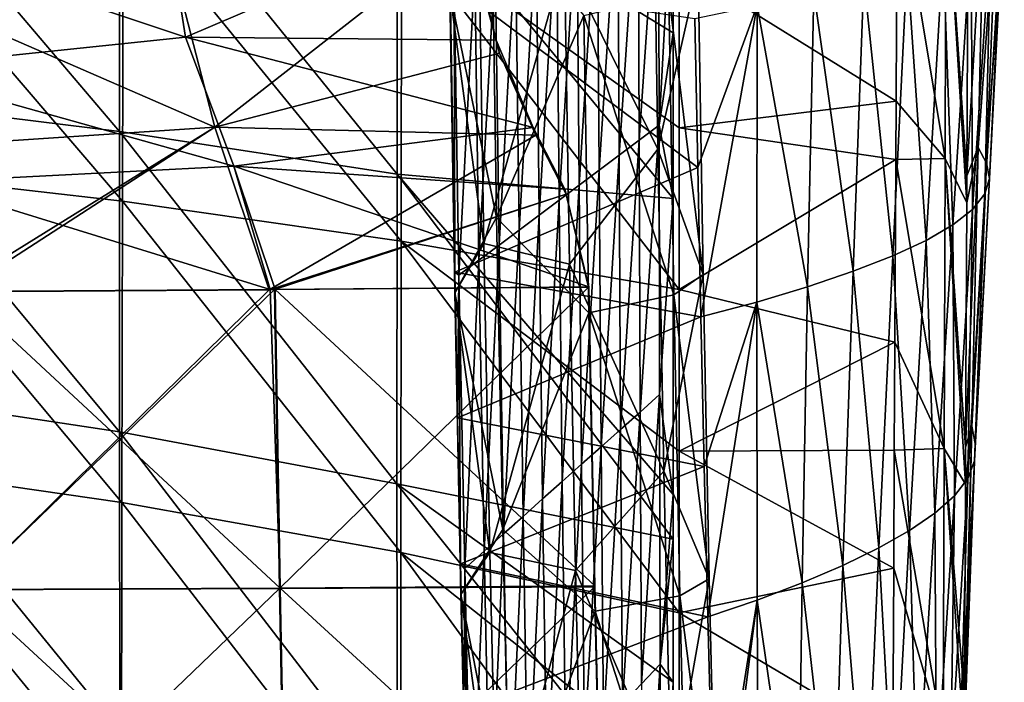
# Model space of a CAD drawing. Header units: millimetres. Extents: x -350 to 350, y 0 to 877.
# Tile 30 of 63: x 162 to 301, y 245 to 338. Entities that reach past the tile are written whole.
import ezdxf

# ---------------------------------------------------------------- set-up
doc = ezdxf.new("R2010")
doc.units = ezdxf.units.MM
doc.header["$LTSCALE"] = 41.718519
for name, color, linetype in [('12', 7, 'CONTINUOUS'), ('13', 7, 'CONTINUOUS'), ('17', 7, 'CONTINUOUS'), ('18', 7, 'CONTINUOUS'), ('26', 7, 'CONTINUOUS'), ('27', 7, 'CONTINUOUS'), ('31', 7, 'CONTINUOUS'), ('33', 7, 'CONTINUOUS'), ('35', 7, 'CONTINUOUS'), ('36', 7, 'CONTINUOUS'), ('4', 7, 'CONTINUOUS'), ('5', 7, 'CONTINUOUS'), ('56', 7, 'CONTINUOUS'), ('8', 7, 'CONTINUOUS'), ('9', 7, 'CONTINUOUS')]:
    doc.layers.add(name, color=color, linetype=linetype)

msp = doc.modelspace()

# ---------------------------------------------------------------- linework, layer by layer
at = {"layer": '12', "linetype": 'Continuous'}
for points in [[(185.72, 335.27, -467.45), (140.83, 350.24, -468.9), (182.15, 357.81, -463.36), (185.72, 335.27, -467.45)], [(185.72, 335.27, -467.45), (182.15, 357.81, -463.36), (225.04, 352.13, -459.41), (185.72, 335.27, -467.45)], [(229.3, 334.84, -463.89), (185.72, 335.27, -467.45), (225.04, 352.13, -459.41), (229.3, 334.84, -463.89)], [(143.57, 330.85, -471.3), (140.83, 350.24, -468.9), (185.72, 335.27, -467.45), (143.57, 330.85, -471.3)], [(192.49, 317.14, -470.59), (143.57, 330.85, -471.3), (185.72, 335.27, -467.45), (192.49, 317.14, -470.59)], [(192.49, 317.14, -470.59), (185.72, 335.27, -467.45), (234.51, 322.56, -466.79), (192.49, 317.14, -470.59)], [(234.51, 322.56, -466.79), (185.72, 335.27, -467.45), (229.3, 334.84, -463.89), (234.51, 322.56, -466.79)], [(148.79, 314.88, -473.21), (143.57, 330.85, -471.3), (192.49, 317.14, -470.59), (148.79, 314.88, -473.21)], [(238.95, 313.92, -467.91), (192.49, 317.14, -470.59), (234.51, 322.56, -466.79), (238.95, 313.92, -467.91)], [(197.58, 299.83, -471.29), (148.79, 314.88, -473.21), (192.49, 317.14, -470.59), (197.58, 299.83, -471.29)], [(197.58, 299.83, -471.29), (192.49, 317.14, -470.59), (198.29, 299.83, -471.24), (197.58, 299.83, -471.29)], [(198.29, 299.83, -471.24), (192.49, 317.14, -470.59), (242.34, 300.2, -468.26), (198.29, 299.83, -471.24)], [(242.34, 300.2, -468.26), (192.49, 317.14, -470.59), (238.95, 313.92, -467.91), (242.34, 300.2, -468.26)], [(154.15, 299.54, -473.63), (148.79, 314.88, -473.21), (197.58, 299.83, -471.29), (154.15, 299.54, -473.63)]]:
    msp.add_3dface(points, dxfattribs=at)
at = {"layer": '13', "linetype": 'Continuous'}
for points in [[(198.29, 299.83, -471.24), (242.34, 300.2, -468.26), (243.18, 258.23, -470.4), (198.29, 299.83, -471.24)], [(154.15, 299.54, -473.63), (197.58, 299.83, -471.29), (198.99, 257.9, -473.24), (154.15, 299.54, -473.63)], [(154.15, 299.54, -473.63), (198.99, 257.9, -473.24), (154.7, 257.7, -475.49), (154.15, 299.54, -473.63)], [(197.58, 299.83, -471.29), (198.29, 299.83, -471.24), (198.99, 257.9, -473.24), (197.58, 299.83, -471.29)], [(198.29, 299.83, -471.24), (243.18, 258.23, -470.4), (198.99, 257.9, -473.24), (198.29, 299.83, -471.24)], [(198.99, 257.9, -473.24), (199.78, 216.12, -476.92), (154.7, 257.7, -475.49), (198.99, 257.9, -473.24)], [(154.7, 257.7, -475.49), (199.78, 216.12, -476.92), (155.32, 216, -478.93), (154.7, 257.7, -475.49)], [(243.18, 258.23, -470.4), (244.16, 216.46, -474.35), (198.99, 257.9, -473.24), (243.18, 258.23, -470.4)], [(198.99, 257.9, -473.24), (244.16, 216.46, -474.35), (199.78, 216.12, -476.92), (198.99, 257.9, -473.24)]]:
    msp.add_3dface(points, dxfattribs=at)
at = {"layer": '17', "linetype": 'Continuous'}
for points in [[(225.21, 350.28, -458.85), (229.3, 334.84, -463.89), (225.04, 352.13, -459.41), (225.21, 350.28, -458.85)], [(225.21, 350.28, -458.85), (229.77, 333, -463.34), (229.3, 334.84, -463.89), (225.21, 350.28, -458.85)], [(229.77, 333, -463.34), (234.51, 322.56, -466.79), (229.3, 334.84, -463.89), (229.77, 333, -463.34)], [(229.77, 333, -463.34), (234.87, 321.5, -465.98), (234.51, 322.56, -466.79), (229.77, 333, -463.34)], [(234.87, 321.5, -465.98), (238.95, 313.92, -467.91), (234.51, 322.56, -466.79), (234.87, 321.5, -465.98)], [(234.87, 321.5, -465.98), (239.17, 313.2, -466.96), (238.95, 313.92, -467.91), (234.87, 321.5, -465.98)], [(239.17, 313.2, -466.96), (242.27, 300.17, -467.27), (238.95, 313.92, -467.91), (239.17, 313.2, -466.96)], [(242.27, 300.17, -467.27), (242.34, 300.2, -468.26), (238.95, 313.92, -467.91), (242.27, 300.17, -467.27)]]:
    msp.add_3dface(points, dxfattribs=at)
at = {"layer": '18', "linetype": 'Continuous'}
for points in [[(242.27, 300.17, -467.27), (243.12, 258.06, -469.41), (242.34, 300.2, -468.26), (242.27, 300.17, -467.27)], [(242.34, 300.2, -468.26), (243.12, 258.06, -469.41), (243.18, 258.23, -470.4), (242.34, 300.2, -468.26)], [(243.12, 258.06, -469.41), (244.16, 216.46, -474.35), (243.18, 258.23, -470.4), (243.12, 258.06, -469.41)], [(243.12, 258.06, -469.41), (244.1, 216.18, -473.38), (244.16, 216.46, -474.35), (243.12, 258.06, -469.41)]]:
    msp.add_3dface(points, dxfattribs=at)
at = {"layer": '26', "linetype": 'Continuous'}
for points in [[(176.86, 312.23, -5.47), (137.73, 357.91, -0.28), (137.65, 316.74, -7.46), (176.86, 312.23, -5.47)], [(176.94, 354.52, -0.21), (137.73, 357.91, -0.28), (176.86, 312.23, -5.47), (176.94, 354.52, -0.21)], [(215.99, 306.6, -2.99), (176.94, 354.52, -0.21), (176.86, 312.23, -5.47), (215.99, 306.6, -2.99)], [(216.04, 350.29, -0.12), (176.94, 354.52, -0.21), (215.99, 306.6, -2.99), (216.04, 350.29, -0.12)], [(255, 299.83), (216.04, 350.29, -0.12), (215.99, 306.6, -2.99), (255, 299.83)], [(255, 345.22), (216.04, 350.29, -0.12), (255, 322.53), (255, 345.22)], [(255, 322.53), (216.04, 350.29, -0.12), (255, 299.83), (255, 322.53)], [(176.79, 269.94, -10.73), (137.65, 316.74, -7.46), (137.57, 275.58, -14.63), (176.79, 269.94, -10.73)], [(176.86, 312.23, -5.47), (137.65, 316.74, -7.46), (176.79, 269.94, -10.73), (176.86, 312.23, -5.47)], [(215.94, 262.9, -5.86), (176.86, 312.23, -5.47), (176.79, 269.94, -10.73), (215.94, 262.9, -5.86)], [(215.99, 306.6, -2.99), (176.86, 312.23, -5.47), (215.94, 262.9, -5.86), (215.99, 306.6, -2.99)], [(255, 254.44), (215.99, 306.6, -2.99), (215.94, 262.9, -5.86), (255, 254.44)], [(255, 299.83), (215.99, 306.6, -2.99), (255, 277.14), (255, 299.83)], [(255, 277.14), (215.99, 306.6, -2.99), (255, 254.44), (255, 277.14)], [(176.72, 227.65, -16), (137.57, 275.58, -14.63), (137.5, 234.41, -21.81), (176.72, 227.65, -16)], [(176.79, 269.94, -10.73), (137.57, 275.58, -14.63), (176.72, 227.65, -16), (176.79, 269.94, -10.73)], [(215.89, 219.2, -8.73), (176.79, 269.94, -10.73), (176.72, 227.65, -16), (215.89, 219.2, -8.73)], [(215.94, 262.9, -5.86), (176.79, 269.94, -10.73), (215.89, 219.2, -8.73), (215.94, 262.9, -5.86)], [(255, 209.06), (215.94, 262.9, -5.86), (215.89, 219.2, -8.73), (255, 209.06)], [(255, 254.44), (215.94, 262.9, -5.86), (255, 231.75), (255, 254.44)], [(255, 231.75), (215.94, 262.9, -5.86), (255, 209.06), (255, 231.75)]]:
    msp.add_3dface(points, dxfattribs=at)
at = {"layer": '27', "linetype": 'Continuous'}
for points in [[(137.4, 326.82, -17.95), (137.43, 367.93, -10.76), (176.47, 322.01, -16.44), (137.4, 326.82, -17.95)], [(137.43, 367.93, -10.76), (176.5, 364.2, -11.14), (176.47, 322.01, -16.44), (137.43, 367.93, -10.76)], [(176.47, 322.01, -16.44), (176.5, 364.2, -11.14), (215.41, 316.02, -14.5), (176.47, 322.01, -16.44)], [(176.5, 364.2, -11.14), (215.42, 359.57, -11.57), (215.41, 316.02, -14.5), (176.5, 364.2, -11.14)], [(215.41, 316.02, -14.5), (215.42, 359.57, -11.57), (254.16, 312.6, -12.11), (215.41, 316.02, -14.5)], [(215.42, 359.57, -11.57), (254.14, 358.1, -12.03), (254.15, 335.89, -12.06), (215.42, 359.57, -11.57)], [(254.16, 312.6, -12.11), (215.42, 359.57, -11.57), (254.15, 335.89, -12.06), (254.16, 312.6, -12.11)], [(137.37, 285.74, -25.16), (137.4, 326.82, -17.95), (176.45, 279.85, -21.76), (137.37, 285.74, -25.16)], [(137.4, 326.82, -17.95), (176.47, 322.01, -16.44), (176.45, 279.85, -21.76), (137.4, 326.82, -17.95)], [(176.45, 279.85, -21.76), (176.47, 322.01, -16.44), (215.4, 272.53, -17.48), (176.45, 279.85, -21.76)], [(176.47, 322.01, -16.44), (215.41, 316.02, -14.5), (215.4, 272.53, -17.48), (176.47, 322.01, -16.44)], [(215.4, 272.53, -17.48), (215.41, 316.02, -14.5), (254.18, 264.76, -12.28), (215.4, 272.53, -17.48)], [(215.41, 316.02, -14.5), (254.16, 312.6, -12.11), (254.18, 271.05, -12.26), (215.41, 316.02, -14.5)], [(254.18, 264.76, -12.28), (215.41, 316.02, -14.5), (254.18, 271.05, -12.26), (254.18, 264.76, -12.28)], [(137.37, 285.74, -25.16), (176.45, 279.85, -21.76), (176.5, 237.72, -27.11), (137.37, 285.74, -25.16)], [(137.41, 244.66, -32.39), (137.37, 285.74, -25.16), (176.5, 237.72, -27.11), (137.41, 244.66, -32.39)], [(176.45, 279.85, -21.76), (215.4, 272.53, -17.48), (215.48, 229.07, -20.48), (176.45, 279.85, -21.76)], [(176.5, 237.72, -27.11), (176.45, 279.85, -21.76), (215.48, 229.07, -20.48), (176.5, 237.72, -27.11)], [(215.4, 272.53, -17.48), (254.18, 264.76, -12.28), (254.19, 244.67, -12.38), (215.4, 272.53, -17.48)], [(215.48, 229.07, -20.48), (215.4, 272.53, -17.48), (254.21, 223.76, -12.49), (215.48, 229.07, -20.48)], [(254.21, 223.76, -12.49), (215.4, 272.53, -17.48), (254.19, 244.67, -12.38), (254.21, 223.76, -12.49)]]:
    msp.add_3dface(points, dxfattribs=at)
at = {"layer": '31', "linetype": 'Continuous'}
for points in [[(297.87, 358.87, -46.82), (295.57, 354.43, -9.4), (295.39, 315.77, -9.59), (297.87, 358.87, -46.82)], [(296.97, 319.76, -46.9), (297.87, 358.87, -46.82), (295.39, 315.77, -9.59), (296.97, 319.76, -46.9)], [(299.69, 356.95, -84.42), (297.87, 358.87, -46.82), (296.97, 319.76, -46.9), (299.69, 356.95, -84.42)], [(298.13, 317.59, -84.41), (299.69, 356.95, -84.42), (296.97, 319.76, -46.9), (298.13, 317.59, -84.41)], [(300.65, 355.03, -121.96), (299.69, 356.95, -84.42), (298.13, 317.59, -84.41), (300.65, 355.03, -121.96)], [(298.55, 315.41, -121.87), (300.65, 355.03, -121.96), (298.13, 317.59, -84.41), (298.55, 315.41, -121.87)], [(300.38, 353.12, -159.32), (300.65, 355.03, -121.96), (298.55, 315.41, -121.87), (300.38, 353.12, -159.32)], [(298.81, 351.2, -196.46), (300.38, 353.12, -159.32), (297.92, 313.24, -159.16), (298.81, 351.2, -196.46)], [(297.92, 313.24, -159.16), (300.38, 353.12, -159.32), (298.55, 315.41, -121.87), (297.92, 313.24, -159.16)], [(296.02, 349.28, -233.44), (298.81, 351.2, -196.46), (296.2, 311.07, -196.28), (296.02, 349.28, -233.44)], [(296.2, 311.07, -196.28), (298.81, 351.2, -196.46), (297.92, 313.24, -159.16), (296.2, 311.07, -196.28)], [(292.06, 347.37, -270.29), (296.02, 349.28, -233.44), (293.43, 308.9, -233.25), (292.06, 347.37, -270.29)], [(293.43, 308.9, -233.25), (296.02, 349.28, -233.44), (296.2, 311.07, -196.28), (293.43, 308.9, -233.25)], [(287.02, 345.45, -307.05), (292.06, 347.37, -270.29), (289.67, 306.72, -270.12), (287.02, 345.45, -307.05)], [(289.67, 306.72, -270.12), (292.06, 347.37, -270.29), (293.43, 308.9, -233.25), (289.67, 306.72, -270.12)], [(280.94, 343.53, -343.76), (287.02, 345.45, -307.05), (284.98, 304.55, -306.91), (280.94, 343.53, -343.76)], [(284.98, 304.55, -306.91), (287.02, 345.45, -307.05), (289.67, 306.72, -270.12), (284.98, 304.55, -306.91)], [(273.91, 341.61, -380.47), (280.94, 343.53, -343.76), (279.42, 302.38, -343.66), (273.91, 341.61, -380.47)], [(279.42, 302.38, -343.66), (280.94, 343.53, -343.76), (284.98, 304.55, -306.91), (279.42, 302.38, -343.66)], [(265.98, 339.7, -417.21), (273.91, 341.61, -380.47), (273.04, 300.21, -380.4), (265.98, 339.7, -417.21)], [(273.04, 300.21, -380.4), (273.91, 341.61, -380.47), (279.42, 302.38, -343.66), (273.04, 300.21, -380.4)], [(257.23, 337.86, -454.02), (265.98, 339.7, -417.21), (257.63, 316.95, -453.78), (257.23, 337.86, -454.02)], [(257.63, 316.95, -453.78), (265.98, 339.7, -417.21), (258.07, 295.99, -454.01), (257.63, 316.95, -453.78)], [(258.07, 295.99, -454.01), (265.98, 339.7, -417.21), (265.91, 298.04, -417.18), (258.07, 295.99, -454.01)], [(265.91, 298.04, -417.18), (265.98, 339.7, -417.21), (273.04, 300.21, -380.4), (265.91, 298.04, -417.18)], [(296.07, 280.63, -47.18), (296.97, 319.76, -46.9), (295.21, 277.7, -9.78), (296.07, 280.63, -47.18)], [(295.21, 277.7, -9.78), (296.97, 319.76, -46.9), (295.37, 312.02, -9.61), (295.21, 277.7, -9.78)], [(295.39, 315.77, -9.59), (295.37, 312.02, -9.61), (296.97, 319.76, -46.9), (295.39, 315.77, -9.59)], [(298.13, 317.59, -84.41), (296.97, 319.76, -46.9), (296.07, 280.63, -47.18), (298.13, 317.59, -84.41)], [(296.58, 278.19, -84.74), (298.13, 317.59, -84.41), (296.07, 280.63, -47.18), (296.58, 278.19, -84.74)], [(298.55, 315.41, -121.87), (298.13, 317.59, -84.41), (296.58, 278.19, -84.74), (298.55, 315.41, -121.87)], [(297.92, 313.24, -159.16), (298.55, 315.41, -121.87), (296.48, 275.75, -122.27), (297.92, 313.24, -159.16)], [(296.48, 275.75, -122.27), (298.55, 315.41, -121.87), (296.58, 278.19, -84.74), (296.48, 275.75, -122.27)], [(296.2, 311.07, -196.28), (297.92, 313.24, -159.16), (295.51, 273.3, -159.65), (296.2, 311.07, -196.28)], [(295.51, 273.3, -159.65), (297.92, 313.24, -159.16), (296.48, 275.75, -122.27), (295.51, 273.3, -159.65)], [(293.43, 308.9, -233.25), (296.2, 311.07, -196.28), (293.64, 270.86, -196.9), (293.43, 308.9, -233.25)], [(293.64, 270.86, -196.9), (296.2, 311.07, -196.28), (295.51, 273.3, -159.65), (293.64, 270.86, -196.9)], [(289.67, 306.72, -270.12), (293.43, 308.9, -233.25), (290.91, 268.42, -234.02), (289.67, 306.72, -270.12)], [(290.91, 268.42, -234.02), (293.43, 308.9, -233.25), (293.64, 270.86, -196.9), (290.91, 268.42, -234.02)], [(284.98, 304.55, -306.91), (289.67, 306.72, -270.12), (287.36, 265.98, -271.06), (284.98, 304.55, -306.91)], [(287.36, 265.98, -271.06), (289.67, 306.72, -270.12), (290.91, 268.42, -234.02), (287.36, 265.98, -271.06)], [(279.42, 302.38, -343.66), (284.98, 304.55, -306.91), (283.04, 263.54, -308.03), (279.42, 302.38, -343.66)], [(283.04, 263.54, -308.03), (284.98, 304.55, -306.91), (287.36, 265.98, -271.06), (283.04, 263.54, -308.03)], [(273.04, 300.21, -380.4), (279.42, 302.38, -343.66), (278, 261.09, -344.97), (273.04, 300.21, -380.4)], [(278, 261.09, -344.97), (279.42, 302.38, -343.66), (283.04, 263.54, -308.03), (278, 261.09, -344.97)], [(265.91, 298.04, -417.18), (273.04, 300.21, -380.4), (272.29, 258.65, -381.91), (265.91, 298.04, -417.18)], [(272.29, 258.65, -381.91), (273.04, 300.21, -380.4), (278, 261.09, -344.97), (272.29, 258.65, -381.91)], [(258.07, 295.99, -454.01), (265.91, 298.04, -417.18), (258.54, 274.96, -454.7), (258.07, 295.99, -454.01)], [(258.54, 274.96, -454.7), (265.91, 298.04, -417.18), (259.04, 253.87, -455.87), (258.54, 274.96, -454.7)], [(259.04, 253.87, -455.87), (265.91, 298.04, -417.18), (265.96, 256.21, -418.87), (259.04, 253.87, -455.87)], [(265.96, 256.21, -418.87), (265.91, 298.04, -417.18), (272.29, 258.65, -381.91), (265.96, 256.21, -418.87)], [(295.18, 241.48, -47.65), (296.07, 280.63, -47.18), (295.04, 242.35, -9.96), (295.18, 241.48, -47.65)], [(295.04, 242.35, -9.96), (296.07, 280.63, -47.18), (295.19, 272.47, -9.81), (295.04, 242.35, -9.96)], [(296.58, 278.19, -84.74), (296.07, 280.63, -47.18), (295.18, 241.48, -47.65), (296.58, 278.19, -84.74)], [(295.21, 277.7, -9.78), (295.19, 272.47, -9.81), (296.07, 280.63, -47.18), (295.21, 277.7, -9.78)], [(296.48, 275.75, -122.27), (296.58, 278.19, -84.74), (295.05, 238.75, -85.43), (296.48, 275.75, -122.27)], [(295.05, 238.75, -85.43), (296.58, 278.19, -84.74), (295.18, 241.48, -47.65), (295.05, 238.75, -85.43)], [(295.51, 273.3, -159.65), (296.48, 275.75, -122.27), (294.44, 236.03, -123.17), (295.51, 273.3, -159.65)], [(294.44, 236.03, -123.17), (296.48, 275.75, -122.27), (295.05, 238.75, -85.43), (294.44, 236.03, -123.17)], [(293.64, 270.86, -196.9), (295.51, 273.3, -159.65), (293.15, 233.3, -160.8), (293.64, 270.86, -196.9)], [(293.15, 233.3, -160.8), (295.51, 273.3, -159.65), (294.44, 236.03, -123.17), (293.15, 233.3, -160.8)], [(290.91, 268.42, -234.02), (293.64, 270.86, -196.9), (291.14, 230.58, -198.33), (290.91, 268.42, -234.02)], [(291.14, 230.58, -198.33), (293.64, 270.86, -196.9), (293.15, 233.3, -160.8), (291.14, 230.58, -198.33)], [(287.36, 265.98, -271.06), (290.91, 268.42, -234.02), (288.45, 227.85, -235.75), (287.36, 265.98, -271.06)], [(288.45, 227.85, -235.75), (290.91, 268.42, -234.02), (291.14, 230.58, -198.33), (288.45, 227.85, -235.75)], [(283.04, 263.54, -308.03), (287.36, 265.98, -271.06), (285.12, 225.12, -273.11), (283.04, 263.54, -308.03)], [(285.12, 225.12, -273.11), (287.36, 265.98, -271.06), (288.45, 227.85, -235.75), (285.12, 225.12, -273.11)], [(278, 261.09, -344.97), (283.04, 263.54, -308.03), (281.19, 222.4, -310.42), (278, 261.09, -344.97)], [(281.19, 222.4, -310.42), (283.04, 263.54, -308.03), (285.12, 225.12, -273.11), (281.19, 222.4, -310.42)], [(272.29, 258.65, -381.91), (278, 261.09, -344.97), (276.69, 219.67, -347.71), (272.29, 258.65, -381.91)], [(276.69, 219.67, -347.71), (278, 261.09, -344.97), (281.19, 222.4, -310.42), (276.69, 219.67, -347.71)], [(265.96, 256.21, -418.87), (272.29, 258.65, -381.91), (271.65, 216.95, -384.99), (265.96, 256.21, -418.87)], [(271.65, 216.95, -384.99), (272.29, 258.65, -381.91), (276.69, 219.67, -347.71), (271.65, 216.95, -384.99)], [(259.04, 253.87, -455.87), (265.96, 256.21, -418.87), (259.96, 218.13, -458.91), (259.04, 253.87, -455.87)], [(259.96, 218.13, -458.91), (265.96, 256.21, -418.87), (260.14, 211.55, -459.62), (259.96, 218.13, -458.91)], [(260.14, 211.55, -459.62), (265.96, 256.21, -418.87), (266.13, 214.22, -422.29), (260.14, 211.55, -459.62)], [(266.13, 214.22, -422.29), (265.96, 256.21, -418.87), (271.65, 216.95, -384.99), (266.13, 214.22, -422.29)]]:
    msp.add_3dface(points, dxfattribs=at)
at = {"layer": '33', "linetype": 'Continuous'}
for points in [[(249.38, 320.79, -79.95), (252.13, 360.72, -39.92), (249.26, 358.94, -79.89), (249.38, 320.79, -79.95)], [(252.19, 322.9, -39.95), (252.13, 360.72, -39.92), (249.38, 320.79, -79.95), (252.19, 322.9, -39.95)], [(252.19, 322.9, -39.95), (254.14, 358.1, -12.03), (252.13, 360.72, -39.92), (252.19, 322.9, -39.95)], [(246.57, 318.68, -119.94), (249.26, 358.94, -79.89), (246.39, 357.16, -119.85), (246.57, 318.68, -119.94)], [(249.38, 320.79, -79.95), (249.26, 358.94, -79.89), (246.57, 318.68, -119.94), (249.38, 320.79, -79.95)], [(254.15, 335.89, -12.06), (254.14, 358.1, -12.03), (252.19, 322.9, -39.95), (254.15, 335.89, -12.06)], [(243.76, 316.58, -159.93), (246.39, 357.16, -119.85), (243.52, 355.38, -159.81), (243.76, 316.58, -159.93)], [(246.57, 318.68, -119.94), (246.39, 357.16, -119.85), (243.76, 316.58, -159.93), (246.57, 318.68, -119.94)], [(240.96, 314.47, -199.93), (243.52, 355.38, -159.81), (240.65, 353.6, -199.78), (240.96, 314.47, -199.93)], [(243.76, 316.58, -159.93), (243.52, 355.38, -159.81), (240.96, 314.47, -199.93), (243.76, 316.58, -159.93)], [(238.15, 312.37, -239.92), (240.65, 353.6, -199.78), (237.78, 351.82, -239.74), (238.15, 312.37, -239.92)], [(240.96, 314.47, -199.93), (240.65, 353.6, -199.78), (238.15, 312.37, -239.92), (240.96, 314.47, -199.93)], [(235.34, 310.26, -279.91), (237.78, 351.82, -239.74), (234.92, 350.03, -279.7), (235.34, 310.26, -279.91)], [(238.15, 312.37, -239.92), (237.78, 351.82, -239.74), (235.34, 310.26, -279.91), (238.15, 312.37, -239.92)], [(232.53, 308.15, -319.91), (234.92, 350.03, -279.7), (232.05, 348.25, -319.67), (232.53, 308.15, -319.91)], [(235.34, 310.26, -279.91), (234.92, 350.03, -279.7), (232.53, 308.15, -319.91), (235.34, 310.26, -279.91)], [(229.72, 306.05, -359.9), (232.05, 348.25, -319.67), (229.18, 346.47, -359.63), (229.72, 306.05, -359.9)], [(232.53, 308.15, -319.91), (232.05, 348.25, -319.67), (229.72, 306.05, -359.9), (232.53, 308.15, -319.91)], [(226.91, 303.94, -399.89), (229.18, 346.47, -359.63), (226.31, 344.69, -399.59), (226.91, 303.94, -399.89)], [(229.72, 306.05, -359.9), (229.18, 346.47, -359.63), (226.91, 303.94, -399.89), (229.72, 306.05, -359.9)], [(224.1, 301.83, -439.89), (226.31, 344.69, -399.59), (223.44, 342.91, -439.56), (224.1, 301.83, -439.89)], [(226.91, 303.94, -399.89), (226.31, 344.69, -399.59), (224.1, 301.83, -439.89), (226.91, 303.94, -399.89)], [(223.52, 302.26, -447.92), (223.44, 342.91, -439.56), (222.85, 343, -447.61), (223.52, 302.26, -447.92)], [(224.1, 301.83, -439.89), (223.44, 342.91, -439.56), (223.52, 302.26, -447.92), (224.1, 301.83, -439.89)], [(254.16, 312.6, -12.11), (254.15, 335.89, -12.06), (252.19, 322.9, -39.95), (254.16, 312.6, -12.11)], [(249.53, 282.62, -80.33), (252.19, 322.9, -39.95), (249.38, 320.79, -79.95), (249.53, 282.62, -80.33)], [(252.27, 285.06, -40.14), (252.19, 322.9, -39.95), (249.53, 282.62, -80.33), (252.27, 285.06, -40.14)], [(252.27, 285.06, -40.14), (254.16, 312.6, -12.11), (252.19, 322.9, -39.95), (252.27, 285.06, -40.14)], [(246.79, 280.18, -120.51), (249.38, 320.79, -79.95), (246.57, 318.68, -119.94), (246.79, 280.18, -120.51)], [(249.53, 282.62, -80.33), (249.38, 320.79, -79.95), (246.79, 280.18, -120.51), (249.53, 282.62, -80.33)], [(244.05, 277.74, -160.69), (246.57, 318.68, -119.94), (243.76, 316.58, -159.93), (244.05, 277.74, -160.69)], [(246.79, 280.18, -120.51), (246.57, 318.68, -119.94), (244.05, 277.74, -160.69), (246.79, 280.18, -120.51)], [(241.32, 275.3, -200.88), (243.76, 316.58, -159.93), (240.96, 314.47, -199.93), (241.32, 275.3, -200.88)], [(244.05, 277.74, -160.69), (243.76, 316.58, -159.93), (241.32, 275.3, -200.88), (244.05, 277.74, -160.69)], [(238.58, 272.85, -241.06), (240.96, 314.47, -199.93), (238.15, 312.37, -239.92), (238.58, 272.85, -241.06)], [(241.32, 275.3, -200.88), (240.96, 314.47, -199.93), (238.58, 272.85, -241.06), (241.32, 275.3, -200.88)], [(235.84, 270.41, -281.25), (238.15, 312.37, -239.92), (235.34, 310.26, -279.91), (235.84, 270.41, -281.25)], [(238.58, 272.85, -241.06), (238.15, 312.37, -239.92), (235.84, 270.41, -281.25), (238.58, 272.85, -241.06)], [(254.18, 271.05, -12.26), (254.16, 312.6, -12.11), (252.27, 285.06, -40.14), (254.18, 271.05, -12.26)], [(233.11, 267.97, -321.43), (235.34, 310.26, -279.91), (232.53, 308.15, -319.91), (233.11, 267.97, -321.43)], [(235.84, 270.41, -281.25), (235.34, 310.26, -279.91), (233.11, 267.97, -321.43), (235.84, 270.41, -281.25)], [(230.37, 265.53, -361.61), (232.53, 308.15, -319.91), (229.72, 306.05, -359.9), (230.37, 265.53, -361.61)], [(233.11, 267.97, -321.43), (232.53, 308.15, -319.91), (230.37, 265.53, -361.61), (233.11, 267.97, -321.43)], [(227.63, 263.09, -401.8), (229.72, 306.05, -359.9), (226.91, 303.94, -399.89), (227.63, 263.09, -401.8)], [(230.37, 265.53, -361.61), (229.72, 306.05, -359.9), (227.63, 263.09, -401.8), (230.37, 265.53, -361.61)], [(224.9, 260.65, -441.98), (226.91, 303.94, -399.89), (224.1, 301.83, -439.89), (224.9, 260.65, -441.98)], [(227.63, 263.09, -401.8), (226.91, 303.94, -399.89), (224.9, 260.65, -441.98), (227.63, 263.09, -401.8)], [(223.9, 281.81, -448.73), (224.1, 301.83, -439.89), (223.52, 302.26, -447.92), (223.9, 281.81, -448.73)], [(224.32, 261.31, -449.99), (224.1, 301.83, -439.89), (223.9, 281.81, -448.73), (224.32, 261.31, -449.99)], [(224.9, 260.65, -441.98), (224.1, 301.83, -439.89), (224.32, 261.31, -449.99), (224.9, 260.65, -441.98)], [(249.7, 244.43, -81.03), (252.27, 285.06, -40.14), (249.53, 282.62, -80.33), (249.7, 244.43, -81.03)], [(252.35, 247.22, -40.49), (252.27, 285.06, -40.14), (249.7, 244.43, -81.03), (252.35, 247.22, -40.49)], [(252.35, 247.22, -40.49), (254.18, 271.05, -12.26), (252.27, 285.06, -40.14), (252.35, 247.22, -40.49)], [(247.05, 241.64, -121.56), (249.53, 282.62, -80.33), (246.79, 280.18, -120.51), (247.05, 241.64, -121.56)], [(249.7, 244.43, -81.03), (249.53, 282.62, -80.33), (247.05, 241.64, -121.56), (249.7, 244.43, -81.03)], [(244.39, 238.86, -162.1), (246.79, 280.18, -120.51), (244.05, 277.74, -160.69), (244.39, 238.86, -162.1)], [(247.05, 241.64, -121.56), (246.79, 280.18, -120.51), (244.39, 238.86, -162.1), (247.05, 241.64, -121.56)], [(241.74, 236.07, -202.63), (244.05, 277.74, -160.69), (241.32, 275.3, -200.88), (241.74, 236.07, -202.63)], [(244.39, 238.86, -162.1), (244.05, 277.74, -160.69), (241.74, 236.07, -202.63), (244.39, 238.86, -162.1)], [(239.09, 233.28, -243.16), (241.32, 275.3, -200.88), (238.58, 272.85, -241.06), (239.09, 233.28, -243.16)], [(241.74, 236.07, -202.63), (241.32, 275.3, -200.88), (239.09, 233.28, -243.16), (241.74, 236.07, -202.63)], [(236.44, 230.5, -283.7), (238.58, 272.85, -241.06), (235.84, 270.41, -281.25), (236.44, 230.5, -283.7)], [(239.09, 233.28, -243.16), (238.58, 272.85, -241.06), (236.44, 230.5, -283.7), (239.09, 233.28, -243.16)], [(254.18, 264.76, -12.28), (254.18, 271.05, -12.26), (252.35, 247.22, -40.49), (254.18, 264.76, -12.28)], [(233.78, 227.71, -324.23), (235.84, 270.41, -281.25), (233.11, 267.97, -321.43), (233.78, 227.71, -324.23)], [(236.44, 230.5, -283.7), (235.84, 270.41, -281.25), (233.78, 227.71, -324.23), (236.44, 230.5, -283.7)], [(231.13, 224.92, -364.76), (233.11, 267.97, -321.43), (230.37, 265.53, -361.61), (231.13, 224.92, -364.76)], [(233.78, 227.71, -324.23), (233.11, 267.97, -321.43), (231.13, 224.92, -364.76), (233.78, 227.71, -324.23)], [(228.48, 222.14, -405.3), (230.37, 265.53, -361.61), (227.63, 263.09, -401.8), (228.48, 222.14, -405.3)], [(231.13, 224.92, -364.76), (230.37, 265.53, -361.61), (228.48, 222.14, -405.3), (231.13, 224.92, -364.76)], [(254.19, 244.67, -12.38), (254.18, 264.76, -12.28), (252.35, 247.22, -40.49), (254.19, 244.67, -12.38)], [(225.83, 219.35, -445.83), (227.63, 263.09, -401.8), (224.9, 260.65, -441.98), (225.83, 219.35, -445.83)], [(228.48, 222.14, -405.3), (227.63, 263.09, -401.8), (225.83, 219.35, -445.83), (228.48, 222.14, -405.3)], [(224.77, 240.75, -451.69), (224.9, 260.65, -441.98), (224.32, 261.31, -449.99), (224.77, 240.75, -451.69)], [(225.26, 220.12, -453.84), (224.9, 260.65, -441.98), (224.77, 240.75, -451.69), (225.26, 220.12, -453.84)], [(225.83, 219.35, -445.83), (224.9, 260.65, -441.98), (225.26, 220.12, -453.84), (225.83, 219.35, -445.83)], [(249.89, 206.22, -82.05), (252.35, 247.22, -40.49), (249.7, 244.43, -81.03), (249.89, 206.22, -82.05)], [(252.45, 209.36, -41), (252.35, 247.22, -40.49), (249.89, 206.22, -82.05), (252.45, 209.36, -41)], [(252.45, 209.36, -41), (254.19, 244.67, -12.38), (252.35, 247.22, -40.49), (252.45, 209.36, -41)], [(254.21, 223.76, -12.49), (254.19, 244.67, -12.38), (252.45, 209.36, -41), (254.21, 223.76, -12.49)]]:
    msp.add_3dface(points, dxfattribs=at)
at = {"layer": '35', "linetype": 'Continuous'}
for points in [[(285.61, 358.89), (255, 345.22), (285.45, 326.26), (285.61, 358.89)], [(255, 345.22), (255, 322.53), (285.45, 326.26), (255, 345.22)], [(285.45, 326.26), (255, 322.53), (285.41, 318.07), (285.45, 326.26)], [(255, 322.53), (255, 299.83), (285.41, 318.07), (255, 322.53)], [(285.41, 318.07), (255, 299.83), (285.29, 292.45), (285.41, 318.07)], [(255, 299.83), (255, 277.14), (285.29, 292.45), (255, 299.83)], [(285.29, 292.45), (255, 277.14), (285.21, 277.27), (285.29, 292.45)], [(285.21, 277.27), (255, 277.14), (285.13, 260.69), (285.21, 277.27)], [(255, 277.14), (255, 254.44), (285.13, 260.69), (255, 277.14)], [(285.13, 260.69), (255, 254.44), (285.01, 236.68), (285.13, 260.69)], [(255, 254.44), (255, 231.75), (285.01, 236.68), (255, 254.44)]]:
    msp.add_3dface(points, dxfattribs=at)
at = {"layer": '36', "linetype": 'Continuous'}
for points in [[(257.23, 337.86, -454.02), (257.63, 316.95, -453.78), (222.85, 343, -447.61), (257.23, 337.86, -454.02)], [(257.63, 316.95, -453.78), (223.52, 302.26, -447.92), (222.85, 343, -447.61), (257.63, 316.95, -453.78)], [(257.63, 316.95, -453.78), (258.07, 295.99, -454.01), (223.52, 302.26, -447.92), (257.63, 316.95, -453.78)], [(258.07, 295.99, -454.01), (223.9, 281.81, -448.73), (223.52, 302.26, -447.92), (258.07, 295.99, -454.01)], [(258.07, 295.99, -454.01), (258.54, 274.96, -454.7), (223.9, 281.81, -448.73), (258.07, 295.99, -454.01)], [(258.54, 274.96, -454.7), (224.32, 261.31, -449.99), (223.9, 281.81, -448.73), (258.54, 274.96, -454.7)], [(258.54, 274.96, -454.7), (259.04, 253.87, -455.87), (224.32, 261.31, -449.99), (258.54, 274.96, -454.7)], [(259.04, 253.87, -455.87), (224.77, 240.75, -451.69), (224.32, 261.31, -449.99), (259.04, 253.87, -455.87)], [(259.04, 253.87, -455.87), (259.96, 218.13, -458.91), (224.77, 240.75, -451.69), (259.04, 253.87, -455.87)]]:
    msp.add_3dface(points, dxfattribs=at)
at = {"layer": '4', "linetype": 'Continuous'}
for points in [[(228.69, 353.57, -463.09), (229.39, 309.92, -462.86), (222.81, 341.57, -450.86), (228.69, 353.57, -463.09)], [(228.69, 353.57, -463.09), (241.62, 338.3, -466.94), (229.39, 309.92, -462.86), (228.69, 353.57, -463.09)], [(226.88, 349.54, -438.28), (222.81, 341.57, -450.86), (227.59, 306.28, -438.23), (226.88, 349.54, -438.28)], [(226.88, 349.54, -438.28), (227.59, 306.28, -438.23), (238.89, 346.24, -432.16), (226.88, 349.54, -438.28)], [(238.89, 346.24, -432.16), (227.59, 306.28, -438.23), (239.6, 303.37, -432.27), (238.89, 346.24, -432.16)], [(222.81, 341.57, -450.86), (229.39, 309.92, -462.86), (223.53, 299.34, -451.14), (222.81, 341.57, -450.86)], [(222.81, 341.57, -450.86), (223.53, 299.34, -451.14), (227.59, 306.28, -438.23), (222.81, 341.57, -450.86)], [(241.62, 338.3, -466.94), (242.34, 296.54, -467.38), (229.39, 309.92, -462.86), (241.62, 338.3, -466.94)], [(229.39, 309.92, -462.86), (230.24, 266.13, -464.69), (223.53, 299.34, -451.14), (229.39, 309.92, -462.86)], [(229.39, 309.92, -462.86), (242.34, 296.54, -467.38), (230.24, 266.13, -464.69), (229.39, 309.92, -462.86)], [(227.59, 306.28, -438.23), (223.53, 299.34, -451.14), (228.44, 262.89, -440.15), (227.59, 306.28, -438.23)], [(227.59, 306.28, -438.23), (228.44, 262.89, -440.15), (239.6, 303.37, -432.27), (227.59, 306.28, -438.23)], [(239.6, 303.37, -432.27), (228.44, 262.89, -440.15), (240.45, 260.37, -434.29), (239.6, 303.37, -432.27)], [(223.53, 299.34, -451.14), (230.24, 266.13, -464.69), (224.38, 256.98, -453.32), (223.53, 299.34, -451.14)], [(223.53, 299.34, -451.14), (224.38, 256.98, -453.32), (228.44, 262.89, -440.15), (223.53, 299.34, -451.14)], [(242.34, 296.54, -467.38), (243.2, 254.64, -469.71), (230.24, 266.13, -464.69), (242.34, 296.54, -467.38)], [(230.24, 266.13, -464.69), (231.25, 222.18, -468.57), (224.38, 256.98, -453.32), (230.24, 266.13, -464.69)], [(230.24, 266.13, -464.69), (243.2, 254.64, -469.71), (231.25, 222.18, -468.57), (230.24, 266.13, -464.69)], [(228.44, 262.89, -440.15), (224.38, 256.98, -453.32), (229.44, 219.38, -444.03), (228.44, 262.89, -440.15)], [(228.44, 262.89, -440.15), (229.44, 219.38, -444.03), (240.45, 260.37, -434.29), (228.44, 262.89, -440.15)], [(240.45, 260.37, -434.29), (229.44, 219.38, -444.03), (241.45, 217.26, -438.22), (240.45, 260.37, -434.29)], [(224.38, 256.98, -453.32), (231.25, 222.18, -468.57), (225.38, 214.48, -457.4), (224.38, 256.98, -453.32)], [(224.38, 256.98, -453.32), (225.38, 214.48, -457.4), (229.44, 219.38, -444.03), (224.38, 256.98, -453.32)], [(243.2, 254.64, -469.71), (244.2, 212.59, -473.92), (231.25, 222.18, -468.57), (243.2, 254.64, -469.71)]]:
    msp.add_3dface(points, dxfattribs=at)
at = {"layer": '5', "linetype": 'Continuous'}
for points in [[(251.33, 364.66, -436.88), (238.89, 346.24, -432.16), (252.02, 319.55, -436.17), (251.33, 364.66, -436.88)], [(251.33, 364.66, -436.88), (252.02, 319.55, -436.17), (257.67, 344.53, -448.26), (251.33, 364.66, -436.88)], [(238.89, 346.24, -432.16), (239.6, 303.37, -432.27), (252.02, 319.55, -436.17), (238.89, 346.24, -432.16)], [(257.67, 344.53, -448.26), (252.02, 319.55, -436.17), (258.38, 301.94, -448.45), (257.67, 344.53, -448.26)], [(257.67, 344.53, -448.26), (258.38, 301.94, -448.45), (253.54, 341.22, -460.94), (257.67, 344.53, -448.26)], [(241.62, 338.3, -466.94), (253.54, 341.22, -460.94), (254.25, 299.09, -461.27), (241.62, 338.3, -466.94)], [(253.54, 341.22, -460.94), (258.38, 301.94, -448.45), (254.25, 299.09, -461.27), (253.54, 341.22, -460.94)], [(242.34, 296.54, -467.38), (241.62, 338.3, -466.94), (254.25, 299.09, -461.27), (242.34, 296.54, -467.38)], [(252.02, 319.55, -436.17), (239.6, 303.37, -432.27), (252.87, 274.31, -437.61), (252.02, 319.55, -436.17)], [(252.02, 319.55, -436.17), (252.87, 274.31, -437.61), (258.38, 301.94, -448.45), (252.02, 319.55, -436.17)], [(239.6, 303.37, -432.27), (240.45, 260.37, -434.29), (252.87, 274.31, -437.61), (239.6, 303.37, -432.27)], [(258.38, 301.94, -448.45), (252.87, 274.31, -437.61), (259.24, 259.21, -450.57), (258.38, 301.94, -448.45)], [(258.38, 301.94, -448.45), (259.24, 259.21, -450.57), (254.25, 299.09, -461.27), (258.38, 301.94, -448.45)], [(242.34, 296.54, -467.38), (254.25, 299.09, -461.27), (255.11, 256.82, -463.51), (242.34, 296.54, -467.38)], [(254.25, 299.09, -461.27), (259.24, 259.21, -450.57), (255.11, 256.82, -463.51), (254.25, 299.09, -461.27)], [(243.2, 254.64, -469.71), (242.34, 296.54, -467.38), (255.11, 256.82, -463.51), (243.2, 254.64, -469.71)], [(252.87, 274.31, -437.61), (240.45, 260.37, -434.29), (253.87, 228.92, -441.19), (252.87, 274.31, -437.61)], [(252.87, 274.31, -437.61), (253.87, 228.92, -441.19), (259.24, 259.21, -450.57), (252.87, 274.31, -437.61)], [(240.45, 260.37, -434.29), (241.45, 217.26, -438.22), (253.87, 228.92, -441.19), (240.45, 260.37, -434.29)], [(259.24, 259.21, -450.57), (253.87, 228.92, -441.19), (260.24, 216.35, -454.61), (259.24, 259.21, -450.57)], [(259.24, 259.21, -450.57), (260.24, 216.35, -454.61), (255.11, 256.82, -463.51), (259.24, 259.21, -450.57)], [(243.2, 254.64, -469.71), (255.11, 256.82, -463.51), (256.11, 214.39, -467.66), (243.2, 254.64, -469.71)], [(255.11, 256.82, -463.51), (260.24, 216.35, -454.61), (256.11, 214.39, -467.66), (255.11, 256.82, -463.51)], [(244.2, 212.59, -473.92), (243.2, 254.64, -469.71), (256.11, 214.39, -467.66), (244.2, 212.59, -473.92)]]:
    msp.add_3dface(points, dxfattribs=at)
at = {"layer": '56', "linetype": 'Continuous'}
for points in [[(285.61, 358.89), (285.45, 326.26), (292.33, 318.21, -2.78), (285.61, 358.89)], [(292.45, 358.93, -2.71), (285.61, 358.89), (292.33, 318.21, -2.78), (292.45, 358.93, -2.71)], [(295.37, 312.02, -9.61), (292.45, 358.93, -2.71), (292.33, 318.21, -2.78), (295.37, 312.02, -9.61)], [(295.39, 315.77, -9.59), (295.57, 354.43, -9.4), (292.45, 358.93, -2.71), (295.39, 315.77, -9.59)], [(295.37, 312.02, -9.61), (295.39, 315.77, -9.59), (292.45, 358.93, -2.71), (295.37, 312.02, -9.61)], [(285.45, 326.26), (285.41, 318.07), (292.33, 318.21, -2.78), (285.45, 326.26)], [(285.41, 318.07), (285.29, 292.45), (292.21, 277.5, -2.85), (285.41, 318.07)], [(292.33, 318.21, -2.78), (285.41, 318.07), (292.21, 277.5, -2.85), (292.33, 318.21, -2.78)], [(295.19, 272.47, -9.81), (292.33, 318.21, -2.78), (292.21, 277.5, -2.85), (295.19, 272.47, -9.81)], [(295.21, 277.7, -9.78), (295.37, 312.02, -9.61), (292.33, 318.21, -2.78), (295.21, 277.7, -9.78)], [(295.19, 272.47, -9.81), (295.21, 277.7, -9.78), (292.33, 318.21, -2.78), (295.19, 272.47, -9.81)], [(285.29, 292.45), (285.21, 277.27), (292.21, 277.5, -2.85), (285.29, 292.45)], [(285.21, 277.27), (285.13, 260.69), (292.08, 236.78, -2.92), (285.21, 277.27)], [(292.21, 277.5, -2.85), (285.21, 277.27), (292.08, 236.78, -2.92), (292.21, 277.5, -2.85)], [(295.01, 235.87, -9.99), (292.21, 277.5, -2.85), (292.08, 236.78, -2.92), (295.01, 235.87, -9.99)], [(295.04, 242.35, -9.96), (295.19, 272.47, -9.81), (292.21, 277.5, -2.85), (295.04, 242.35, -9.96)], [(295.01, 235.87, -9.99), (295.04, 242.35, -9.96), (292.21, 277.5, -2.85), (295.01, 235.87, -9.99)], [(285.13, 260.69), (285.01, 236.68), (292.08, 236.78, -2.92), (285.13, 260.69)]]:
    msp.add_3dface(points, dxfattribs=at)
at = {"layer": '8', "linetype": 'Continuous'}
for points in [[(189.82, 322.61, -468.83), (182.74, 350.25, -463.61), (141.2, 343.81, -468.63), (189.82, 322.61, -468.83)], [(189.82, 322.61, -468.83), (225.21, 350.28, -458.85), (182.74, 350.25, -463.61), (189.82, 322.61, -468.83)], [(229.77, 333, -463.34), (225.21, 350.28, -458.85), (189.82, 322.61, -468.83), (229.77, 333, -463.34)], [(146.65, 319.79, -471.74), (189.82, 322.61, -468.83), (141.2, 343.81, -468.63), (146.65, 319.79, -471.74)], [(234.87, 321.5, -465.98), (229.77, 333, -463.34), (189.82, 322.61, -468.83), (234.87, 321.5, -465.98)], [(152.54, 299.5, -472.71), (189.82, 322.61, -468.83), (146.65, 319.79, -471.74), (152.54, 299.5, -472.71)], [(154.08, 299.51, -472.63), (189.82, 322.61, -468.83), (152.54, 299.5, -472.71), (154.08, 299.51, -472.63)], [(197.46, 299.8, -470.29), (189.82, 322.61, -468.83), (154.08, 299.51, -472.63), (197.46, 299.8, -470.29)], [(197.46, 299.8, -470.29), (234.87, 321.5, -465.98), (189.82, 322.61, -468.83), (197.46, 299.8, -470.29)], [(239.17, 313.2, -466.96), (234.87, 321.5, -465.98), (197.46, 299.8, -470.29), (239.17, 313.2, -466.96)], [(198.22, 299.81, -470.25), (239.17, 313.2, -466.96), (197.46, 299.8, -470.29), (198.22, 299.81, -470.25)], [(242.27, 300.17, -467.27), (239.17, 313.2, -466.96), (198.22, 299.81, -470.25), (242.27, 300.17, -467.27)]]:
    msp.add_3dface(points, dxfattribs=at)
at = {"layer": '9', "linetype": 'Continuous'}
for points in [[(242.27, 300.17, -467.27), (198.22, 299.81, -470.25), (198.92, 257.83, -472.24), (242.27, 300.17, -467.27)], [(243.12, 258.06, -469.41), (242.27, 300.17, -467.27), (198.92, 257.83, -472.24), (243.12, 258.06, -469.41)], [(197.46, 299.8, -470.29), (154.08, 299.51, -472.63), (154.63, 257.64, -474.5), (197.46, 299.8, -470.29)], [(198.22, 299.81, -470.25), (197.46, 299.8, -470.29), (154.63, 257.64, -474.5), (198.22, 299.81, -470.25)], [(198.92, 257.83, -472.24), (198.22, 299.81, -470.25), (154.63, 257.64, -474.5), (198.92, 257.83, -472.24)], [(155.26, 215.89, -477.94), (198.92, 257.83, -472.24), (154.63, 257.64, -474.5), (155.26, 215.89, -477.94)], [(199.72, 216.01, -475.92), (198.92, 257.83, -472.24), (155.26, 215.89, -477.94), (199.72, 216.01, -475.92)], [(199.72, 216.01, -475.92), (243.12, 258.06, -469.41), (198.92, 257.83, -472.24), (199.72, 216.01, -475.92)], [(244.1, 216.18, -473.38), (243.12, 258.06, -469.41), (199.72, 216.01, -475.92), (244.1, 216.18, -473.38)]]:
    msp.add_3dface(points, dxfattribs=at)

doc.saveas('drawing.dxf')
